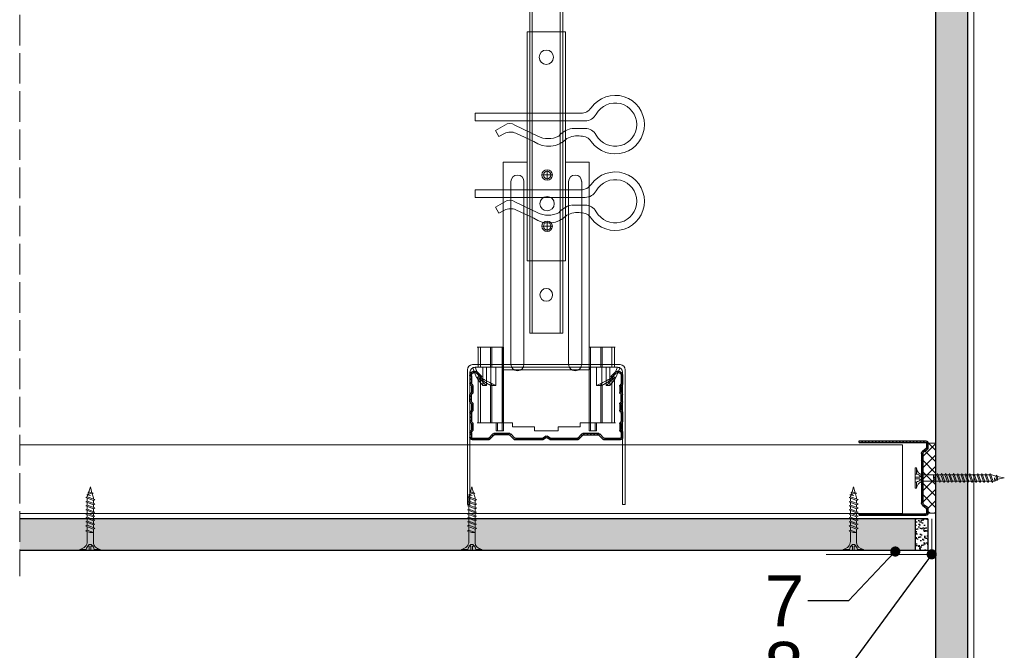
# Model space of a CAD drawing. Header units: millimetres. Extents: x -716 to 4054, y 815 to 2754.
# Tile 20 of 36: x 1184 to 1571, y 2279 to 2527. Entities that reach past the tile are written whole.
import ezdxf
from ezdxf import colors
from ezdxf.entities.mleader import LeaderData, LeaderLine
from ezdxf.math import Vec2, Vec3

# ---------------------------------------------------------------- set-up
doc = ezdxf.new("R2010")
doc.units = ezdxf.units.MM
doc.linetypes.add('ACAD_ISO02W100', pattern=[15, 12, -3])
for name, color, linetype, lineweight in [('_RIGIPS AKCESORIA', 7, 'Continuous', 18), ('_RIGIPS G-K', 7, 'Continuous', 25), ('_RIGIPS PROFIL', 7, 'Continuous', 18), ('KRESKOWANIE', 7, 'Continuous', 9), ('OPISY', 7, 'Continuous', 9), ('PRZERYWANA', 7, 'ACAD_ISO02W100', 9)]:
    doc.layers.add(name, color=color, linetype=linetype, lineweight=lineweight)
doc.styles.get("Standard").update_dxf_attribs({"font": 'arial.ttf'})

# ---------------------------------------------------------------- blocks, each defined once
blk = doc.blocks.new('CD 60 ULTRASTIL')
h = blk.add_hatch()
h.set_pattern_fill('ANSI31', color=256, scale=0.3, style=0)
h.paths.add_polyline_path([(542.88, 684.5, -0.302776), (543.49, 684.5), (544.54, 683.79, 0.148069), (544.85, 683.7), (555.42, 683.7, 0.198912), (555.81, 683.86), (557.38, 685.44, -0.198912), (557.77, 685.6), (563.59, 685.6, -0.198912), (563.98, 685.44), (565.55, 683.86, 0.198912), (565.94, 683.7), (572.18, 683.7, 0.414214), (573.18, 684.7), (573.18, 686.74, 0.198912), (573.02, 687.12), (572.74, 687.4, -0.198912), (572.58, 687.79), (572.58, 689.87, -0.198912), (572.74, 690.26), (573.02, 690.54, 0.198912), (573.18, 690.93), (573.18, 694.47, 0.198912), (573.02, 694.86), (572.74, 695.14, -0.198912), (572.58, 695.53), (572.58, 697.61, -0.198912), (572.74, 698), (573.02, 698.28, 0.198912), (573.18, 698.67), (573.18, 701.47, 0.198912), (573.02, 701.86), (572.74, 702.14, -0.198912), (572.58, 702.53), (572.58, 704.61, -0.198912), (572.74, 705), (573.02, 705.28, 0.198912), (573.18, 705.67), (573.18, 708.9, 0.666128), (570.12, 710.18), (568.55, 708.63), (568.93, 708.24), (570.5, 709.79, -0.666128), (572.63, 708.9), (572.63, 705.9, -0.198912), (572.47, 705.51), (572.19, 705.23, 0.198912), (572.03, 704.84), (572.03, 702.3, 0.198912), (572.19, 701.91), (572.47, 701.63, -0.198912), (572.63, 701.25), (572.63, 698.9, -0.198912), (572.47, 698.51), (572.19, 698.23, 0.198912), (572.03, 697.84), (572.03, 695.3, 0.198912), (572.19, 694.91), (572.47, 694.63, -0.198912), (572.63, 694.25), (572.63, 691.16, -0.198912), (572.47, 690.77), (572.19, 690.49, 0.198912), (572.03, 690.1), (572.03, 687.56, 0.198912), (572.19, 687.17), (572.47, 686.9, -0.198912), (572.63, 686.51), (572.63, 684.7, -0.414214), (572.18, 684.25), (566.17, 684.25, -0.198912), (565.78, 684.41), (564.2, 685.99, 0.198912), (563.82, 686.15), (557.55, 686.15, 0.198912), (557.16, 685.99), (555.58, 684.41, -0.198912), (555.19, 684.25), (545.01, 684.25, -0.148069), (544.71, 684.34), (543.49, 685.16, 0.302776), (542.88, 685.16), (541.65, 684.34, -0.148069), (541.35, 684.25), (531.17, 684.25, -0.198912), (530.78, 684.41), (529.2, 685.99, 0.198912), (528.82, 686.15), (522.55, 686.15, 0.198912), (522.16, 685.99), (520.58, 684.41, -0.198912), (520.19, 684.25), (514.18, 684.25, -0.414214), (513.73, 684.7), (513.73, 686.51, -0.198912), (513.89, 686.9), (514.17, 687.17, 0.198912), (514.33, 687.56), (514.33, 690.1, 0.198912), (514.17, 690.49), (513.89, 690.77, -0.198912), (513.73, 691.16), (513.73, 694.25, -0.198912), (513.89, 694.63), (514.17, 694.91, 0.198912), (514.33, 695.3), (514.33, 697.84, 0.198912), (514.17, 698.23), (513.89, 698.51, -0.198912), (513.73, 698.9), (513.73, 701.25, -0.198912), (513.89, 701.63), (514.17, 701.91, 0.198912), (514.33, 702.3), (514.33, 704.84, 0.198912), (514.17, 705.23), (513.89, 705.51, -0.198912), (513.73, 705.9), (513.73, 708.9, -0.666128), (515.86, 709.79), (517.43, 708.24), (517.81, 708.63), (516.25, 710.18, 0.666128), (513.18, 708.9), (513.18, 705.67, 0.198912), (513.34, 705.28), (513.62, 705, -0.198912), (513.78, 704.61), (513.78, 702.53, -0.198912), (513.62, 702.14), (513.34, 701.86, 0.198912), (513.18, 701.47), (513.18, 698.67, 0.198912), (513.34, 698.28), (513.62, 698, -0.198912), (513.78, 697.61), (513.78, 695.53, -0.198912), (513.62, 695.14), (513.34, 694.86, 0.198912), (513.18, 694.47), (513.18, 690.93, 0.198912), (513.34, 690.54), (513.62, 690.26, -0.198912), (513.78, 689.87), (513.78, 687.79, -0.198912), (513.62, 687.4), (513.34, 687.12, 0.198912), (513.18, 686.74), (513.18, 684.7, 0.414214), (514.18, 683.7), (520.42, 683.7, 0.198912), (520.81, 683.86), (522.38, 685.44, -0.198912), (522.77, 685.6), (528.59, 685.6, -0.198912), (528.98, 685.44), (530.55, 683.86, 0.198912), (530.94, 683.7), (541.51, 683.7, 0.148069), (541.82, 683.79)])
for p, q in [((513.18, 708.9), (513.18, 705.67)), ((513.73, 708.9), (513.73, 705.9)), ((515.86, 709.79), (517.43, 708.24)), ((516.25, 710.18), (517.81, 708.63)), ((517.43, 708.24), (517.81, 708.63)), ((570.12, 710.18), (568.55, 708.63)), ((568.93, 708.24), (568.55, 708.63)), ((570.5, 709.79), (568.93, 708.24)), ((572.63, 708.9), (572.63, 705.9)), ((573.18, 708.9), (573.18, 705.67)), ((513.34, 705.28), (513.62, 705)), ((513.78, 704.61), (513.78, 702.53)), ((513.89, 705.51), (514.17, 705.23)), ((514.33, 704.84), (514.33, 702.3)), ((572.03, 704.84), (572.03, 702.3)), ((572.47, 705.51), (572.19, 705.23)), ((572.58, 704.61), (572.58, 702.53)), ((573.02, 705.28), (572.74, 705)), ((513.18, 698.67), (513.18, 701.47)), ((513.34, 701.86), (513.62, 702.14)), ((513.73, 698.9), (513.73, 701.25)), ((513.89, 701.63), (514.17, 701.91)), ((572.47, 701.63), (572.19, 701.91)), ((572.63, 698.9), (572.63, 701.25)), ((573.02, 701.86), (572.74, 702.14)), ((573.18, 698.67), (573.18, 701.47)), ((513.34, 698.28), (513.62, 698)), ((513.78, 697.61), (513.78, 695.53)), ((513.89, 698.51), (514.17, 698.23)), ((514.33, 697.84), (514.33, 695.3)), ((572.03, 697.84), (572.03, 695.3)), ((572.47, 698.51), (572.19, 698.23)), ((572.58, 697.61), (572.58, 695.53)), ((573.02, 698.28), (572.74, 698)), ((513.18, 694.47), (513.18, 690.93)), ((513.34, 694.86), (513.62, 695.14)), ((513.73, 694.25), (513.73, 691.16)), ((513.89, 694.63), (514.17, 694.91)), ((572.47, 694.63), (572.19, 694.91)), ((572.63, 694.25), (572.63, 691.16)), ((573.02, 694.86), (572.74, 695.14)), ((573.18, 694.47), (573.18, 690.93)), ((513.34, 690.54), (513.62, 690.26)), ((513.78, 689.87), (513.78, 687.79)), ((513.89, 690.77), (514.17, 690.49)), ((514.33, 690.1), (514.33, 687.56)), ((572.03, 690.1), (572.03, 687.56)), ((572.47, 690.77), (572.19, 690.49)), ((572.58, 689.87), (572.58, 687.79)), ((573.02, 690.54), (572.74, 690.26)), ((513.18, 686.74), (513.18, 684.7)), ((513.34, 687.12), (513.62, 687.4)), ((513.73, 686.51), (513.73, 684.7)), ((513.89, 686.9), (514.17, 687.17)), ((520.58, 684.41), (522.16, 685.99)), ((520.81, 683.86), (522.38, 685.44)), ((522.55, 686.15), (528.82, 686.15)), ((528.59, 685.6), (522.77, 685.6)), ((530.55, 683.86), (528.98, 685.44)), ((530.78, 684.41), (529.2, 685.99)), ((541.65, 684.34), (542.88, 685.16)), ((544.71, 684.34), (543.49, 685.16)), ((555.58, 684.41), (557.16, 685.99)), ((555.81, 683.86), (557.38, 685.44)), ((557.55, 686.15), (563.82, 686.15)), ((557.77, 685.6), (563.59, 685.6)), ((565.55, 683.86), (563.98, 685.44)), ((565.78, 684.41), (564.2, 685.99)), ((572.47, 686.9), (572.19, 687.17)), ((572.63, 686.51), (572.63, 684.7)), ((573.02, 687.12), (572.74, 687.4)), ((573.18, 686.74), (573.18, 684.7)), ((514.18, 684.25), (520.19, 684.25)), ((514.18, 683.7), (520.42, 683.7)), ((530.94, 683.7), (541.51, 683.7)), ((531.17, 684.25), (541.35, 684.25)), ((541.82, 683.79), (542.88, 684.5)), ((544.54, 683.79), (543.49, 684.5)), ((544.85, 683.7), (555.42, 683.7)), ((545.01, 684.25), (555.19, 684.25)), ((565.94, 683.7), (572.18, 683.7)), ((566.17, 684.25), (572.18, 684.25))]:
    blk.add_line(p, q)
for centre, radius, start, end in [((514.98, 708.9), 1.8, 45.3251, 180), ((514.98, 708.9), 1.25, 45.3251, 180), ((571.38, 708.9), 1.8, 360, 134.6749), ((571.38, 708.9), 1.25, 360, 134.6749), ((513.73, 705.67), 0.55, 180, 225), ((513.23, 704.61), 0.55, 0, 45), ((514.28, 705.9), 0.55, 180, 225), ((513.78, 704.84), 0.55, 0, 45), ((572.58, 704.84), 0.55, 135, 180), ((572.08, 705.9), 0.55, 315, 0), ((573.13, 704.61), 0.55, 135, 180), ((572.63, 705.67), 0.55, 315, 0), ((513.73, 701.47), 0.55, 135, 180), ((513.23, 702.53), 0.55, 315, 0), ((514.28, 701.25), 0.55, 135, 180), ((513.78, 702.3), 0.55, 315, 0), ((572.58, 702.3), 0.55, 180, 225), ((572.08, 701.25), 0.55, 0, 45), ((573.13, 702.53), 0.55, 180, 225), ((572.63, 701.47), 0.55, 0, 45), ((513.73, 698.67), 0.55, 180, 225), ((513.23, 697.61), 0.55, 360, 45), ((514.28, 698.9), 0.55, 180, 225), ((513.78, 697.84), 0.55, 0, 45), ((572.58, 697.84), 0.55, 135, 180), ((572.08, 698.9), 0.55, 315, 0), ((573.13, 697.61), 0.55, 135, 180), ((572.63, 698.67), 0.55, 315, 0), ((513.73, 694.47), 0.55, 135, 180), ((513.23, 695.53), 0.55, 315, 0), ((514.28, 694.25), 0.55, 135, 180), ((513.78, 695.3), 0.55, 315, 0), ((572.58, 695.3), 0.55, 180, 225), ((572.08, 694.25), 0.55, 0, 45), ((573.13, 695.53), 0.55, 180, 225), ((572.63, 694.47), 0.55, 0, 45), ((513.73, 690.93), 0.55, 180, 225), ((513.23, 689.87), 0.55, 0, 45), ((514.28, 691.16), 0.55, 180, 225), ((513.78, 690.1), 0.55, 360, 45), ((572.58, 690.1), 0.55, 135, 180), ((572.08, 691.16), 0.55, 315, 0), ((573.13, 689.87), 0.55, 135, 180), ((572.63, 690.93), 0.55, 315, 0), ((513.73, 686.74), 0.55, 135, 180), ((513.23, 687.79), 0.55, 315, 0), ((514.28, 686.51), 0.55, 135, 180), ((513.78, 687.56), 0.55, 315, 360), ((522.55, 685.6), 0.55, 90, 135), ((522.77, 685.05), 0.55, 90, 135), ((528.59, 685.05), 0.55, 45, 90), ((528.82, 685.6), 0.55, 45, 90), ((543.18, 684.7), 0.55, 56.3099, 123.6901), ((557.55, 685.6), 0.55, 90, 135), ((557.77, 685.05), 0.55, 90, 135), ((563.59, 685.05), 0.55, 45, 90), ((563.82, 685.6), 0.55, 45, 90), ((572.58, 687.56), 0.55, 180, 225), ((572.08, 686.51), 0.55, 360, 45), ((573.13, 687.79), 0.55, 180, 225), ((572.63, 686.74), 0.55, 360, 45), ((514.18, 684.7), 1, 180, 270), ((514.18, 684.7), 0.45, 180, 270), ((520.19, 684.8), 0.55, 270, 315), ((520.42, 684.25), 0.55, 270, 315), ((530.94, 684.25), 0.55, 225, 270), ((531.17, 684.8), 0.55, 225, 270), ((541.35, 684.8), 0.55, 270, 303.6901), ((541.51, 684.25), 0.55, 270, 303.6901), ((543.18, 684.04), 0.55, 56.3099, 123.6901), ((544.85, 684.25), 0.55, 236.3099, 270), ((545.01, 684.8), 0.55, 236.3099, 270), ((555.19, 684.8), 0.55, 270, 315), ((555.42, 684.25), 0.55, 270, 315), ((565.94, 684.25), 0.55, 225, 270), ((566.17, 684.8), 0.55, 225, 270), ((572.18, 684.7), 1, 270, 0), ((572.18, 684.7), 1, 270, 360), ((572.18, 684.7), 0.45, 270, 360)]:
    blk.add_arc(centre, radius, start, end)
blk = doc.blocks.new('wieszak noniuszowy widok')
for p, q in [((367.75, 93.63), (382.75, 93.63)), ((367.75, 3.63), (367.75, 93.63)), ((368.75, 3.63), (368.75, 93.63)), ((381.75, 3.63), (381.75, 93.63)), ((382.75, 3.63), (382.75, 93.63)), ((367.75, 42.47), (358.34, 42.47)), ((358.34, -30.29), (358.34, 42.47)), ((374.93, 39.42), (374.93, 35.32)), ((392.15, 42.47), (382.75, 42.47)), ((392.15, 42.47), (392.15, -30.29)), ((392.15, 42.47), (392.15, -30.29)), ((372.87, 37.38), (376.99, 37.38)), ((361.34, -36.95), (361.34, 34.79)), ((361.34, 34.79), (361.34, -36.95)), ((366.47, 34.79), (366.47, -36.95)), ((366.47, -36.95), (366.47, 34.79)), ((384.02, -36.95), (384.02, 34.79)), ((384.02, 34.79), (384.02, -36.95)), ((389.14, 34.79), (389.14, -36.95)), ((389.14, 34.79), (389.14, -36.95)), ((372.87, 17.23), (376.99, 17.23)), ((374.93, 19.27), (374.93, 15.17)), ((367.75, 3.63), (382.75, 3.63)), ((348.22, -30.29), (358.37, -30.29)), ((348.44, -30.29), (348.44, -38.17)), ((349.43, -30.29), (349.43, -38.17)), ((353.28, -30.29), (353.28, -38.17)), ((353.8, -30.29), (353.8, -38.17)), ((357.85, -30.29), (357.85, -63.08)), ((358.37, -30.29), (358.37, -63.08)), ((392.13, -30.29), (392.13, -63.08)), ((392.15, -30.29), (392.15, -60.01)), ((392.15, -30.29), (392.15, -60.01)), ((402.37, -30.29), (392.16, -30.29)), ((392.64, -30.29), (392.64, -63.08)), ((396.7, -30.29), (396.7, -38.17)), ((397.21, -30.29), (397.21, -38.17)), ((401.07, -30.29), (401.07, -38.17)), ((402.06, -30.29), (402.06, -38.17)), ((348.13, -38.17), (355.47, -38.17)), ((350.32, -38.17), (350.32, -45.34)), ((351.68, -45.34), (351.68, -38.17)), ((353.44, -45.34), (353.44, -38.17)), ((355.47, -38.17), (355.47, -45.34)), ((395.03, -45.34), (395.03, -38.17)), ((395.03, -38.17), (402.39, -38.17)), ((397.05, -38.17), (397.05, -45.34)), ((398.82, -38.17), (398.82, -45.34)), ((400.18, -45.34), (400.18, -38.17)), ((348.11, -42.32), (348.14, -42.29)), ((348.11, -42.37), (348.11, -42.32)), ((348.12, -42.43), (348.11, -42.37)), ((348.15, -42.51), (348.12, -42.43)), ((348.14, -42.29), (348.17, -42.28)), ((348.19, -42.61), (348.15, -42.51)), ((348.17, -42.28), (348.23, -42.28)), ((349.22, -42.28), (348.19, -42.28)), ((348.23, -42.28), (348.31, -42.3)), ((348.31, -42.3), (348.41, -42.34)), ((348.41, -42.34), (348.53, -42.39)), ((348.53, -42.39), (348.66, -42.46)), ((348.66, -42.46), (348.81, -42.54)), ((348.81, -42.54), (348.96, -42.63)), ((349.15, -42.29), (349.13, -42.32)), ((349.13, -42.32), (349.13, -42.36)), ((349.13, -42.36), (349.14, -42.41)), ((349.14, -42.41), (349.16, -42.47)), ((349.18, -42.28), (349.15, -42.29)), ((349.16, -42.47), (349.19, -42.54)), ((349.22, -42.28), (349.18, -42.28)), ((349.19, -42.54), (349.24, -42.62)), ((349.28, -42.28), (349.22, -42.28)), ((349.34, -42.29), (349.28, -42.28)), ((349.43, -42.32), (349.34, -42.29)), ((349.52, -42.35), (349.43, -42.32)), ((349.62, -42.4), (349.52, -42.35)), ((349.74, -42.46), (349.62, -42.4)), ((349.88, -42.52), (349.74, -42.46)), ((350.03, -42.6), (349.88, -42.52)), ((400.62, -42.52), (400.46, -42.6)), ((400.76, -42.46), (400.62, -42.52)), ((400.88, -42.4), (400.76, -42.46)), ((400.98, -42.35), (400.88, -42.4)), ((401.07, -42.32), (400.98, -42.35)), ((401.15, -42.29), (401.07, -42.32)), ((401.22, -42.28), (401.15, -42.29)), ((401.27, -42.28), (401.22, -42.28)), ((401.26, -42.62), (401.3, -42.54)), ((401.32, -42.28), (401.27, -42.28)), ((401.27, -42.28), (402.31, -42.28)), ((401.3, -42.54), (401.34, -42.47)), ((401.35, -42.29), (401.32, -42.28)), ((401.34, -42.47), (401.36, -42.41)), ((401.36, -42.32), (401.35, -42.29)), ((401.37, -42.36), (401.36, -42.32)), ((401.36, -42.41), (401.37, -42.36)), ((401.54, -42.63), (401.69, -42.54)), ((401.69, -42.54), (401.84, -42.46)), ((401.84, -42.46), (401.97, -42.39)), ((401.97, -42.39), (402.09, -42.34)), ((402.09, -42.34), (402.18, -42.3)), ((402.18, -42.3), (402.26, -42.28)), ((402.26, -42.28), (402.33, -42.28)), ((402.35, -42.51), (402.3, -42.61)), ((402.33, -42.28), (402.36, -42.29)), ((402.38, -42.43), (402.35, -42.51)), ((402.36, -42.29), (402.39, -42.32)), ((402.39, -42.37), (402.38, -42.43)), ((402.39, -42.32), (402.39, -42.37)), ((348.26, -42.72), (348.19, -42.61)), ((348.34, -42.84), (348.26, -42.72)), ((348.45, -43), (348.34, -42.84)), ((348.44, -42.99), (348.44, -60.01)), ((348.58, -43.18), (348.45, -43)), ((349.57, -43.07), (348.5, -43.07)), ((348.72, -43.37), (348.58, -43.18)), ((348.89, -43.59), (348.72, -43.37)), ((349.08, -43.83), (348.89, -43.59)), ((348.96, -42.63), (349.14, -42.73)), ((349.28, -44.08), (349.08, -43.83)), ((349.14, -42.73), (349.38, -42.88)), ((349.24, -42.62), (349.3, -42.71)), ((349.49, -44.34), (349.28, -44.08)), ((349.3, -42.71), (349.44, -42.91)), ((349.38, -42.88), (349.66, -43.05)), ((349.43, -42.9), (349.43, -60.01)), ((349.44, -42.91), (349.55, -43.05)), ((349.72, -44.62), (349.49, -44.34)), ((349.55, -43.05), (349.68, -43.2)), ((349.66, -43.05), (349.96, -43.25)), ((350.92, -43.07), (349.68, -43.07)), ((349.68, -43.2), (349.82, -43.37)), ((350.01, -44.98), (349.72, -44.62)), ((349.82, -43.37), (349.98, -43.56)), ((349.96, -43.25), (350.28, -43.46)), ((349.98, -43.56), (350.15, -43.76)), ((350.32, -45.34), (350.01, -44.98)), ((350.2, -42.69), (350.03, -42.6)), ((350.15, -43.76), (350.34, -43.96)), ((350.38, -42.79), (350.2, -42.69)), ((350.28, -43.46), (350.63, -43.68)), ((351.68, -45.34), (350.32, -45.34)), ((350.34, -43.96), (350.54, -44.17)), ((350.58, -42.89), (350.38, -42.79)), ((350.54, -44.17), (350.75, -44.4)), ((350.78, -43), (350.58, -42.89)), ((350.63, -43.68), (350.99, -43.91)), ((350.75, -44.4), (350.97, -44.63)), ((351, -43.12), (350.78, -43)), ((350.97, -44.63), (351.19, -44.86)), ((350.99, -43.91), (351.36, -44.14)), ((351.23, -43.25), (351, -43.12)), ((351.19, -44.86), (351.43, -45.11)), ((351.48, -43.37), (351.23, -43.25)), ((351.36, -44.14), (351.74, -44.37)), ((351.43, -45.11), (351.68, -45.34)), ((351.99, -43.64), (351.48, -43.37)), ((351.74, -44.37), (352.07, -44.57)), ((352.52, -43.92), (351.99, -43.64)), ((352.07, -44.57), (352.41, -44.78)), ((352.41, -44.78), (352.77, -44.98)), ((353.08, -44.19), (352.52, -43.92)), ((352.77, -44.98), (353.14, -45.18)), ((353.43, -44.35), (353.08, -44.19)), ((353.14, -45.18), (353.28, -45.26)), ((353.28, -45.26), (353.36, -45.3)), ((353.28, -45.26), (353.28, -60.01)), ((353.36, -45.3), (353.44, -45.34)), ((353.8, -44.52), (353.43, -44.35)), ((355.47, -45.34), (353.44, -45.34)), ((354.66, -44.92), (353.8, -44.52)), ((353.8, -44.52), (353.8, -60.01)), ((355.47, -45.34), (354.66, -44.92)), ((395.84, -44.92), (395.03, -45.34)), ((395.03, -45.34), (397.05, -45.34)), ((396.7, -44.52), (395.84, -44.92)), ((397.07, -44.35), (396.7, -44.52)), ((396.7, -44.52), (396.7, -60.01)), ((397.05, -45.34), (397.13, -45.3)), ((397.42, -44.19), (397.07, -44.35)), ((397.13, -45.3), (397.21, -45.26)), ((397.21, -45.26), (397.36, -45.18)), ((397.21, -45.26), (397.21, -60.01)), ((397.36, -45.18), (397.73, -44.98)), ((397.98, -43.92), (397.42, -44.19)), ((397.73, -44.98), (398.09, -44.78)), ((398.51, -43.64), (397.98, -43.92)), ((398.09, -44.78), (398.43, -44.57)), ((398.43, -44.57), (398.76, -44.37)), ((399.02, -43.37), (398.51, -43.64)), ((398.76, -44.37), (399.13, -44.14)), ((398.82, -45.34), (399.07, -45.11)), ((398.82, -45.34), (400.18, -45.34)), ((399.26, -43.25), (399.02, -43.37)), ((399.07, -45.11), (399.3, -44.86)), ((399.13, -44.14), (399.51, -43.91)), ((399.49, -43.12), (399.26, -43.25)), ((399.3, -44.86), (399.53, -44.63)), ((399.71, -43), (399.49, -43.12)), ((399.51, -43.91), (399.87, -43.68)), ((399.53, -44.63), (399.74, -44.4)), ((399.58, -43.07), (400.82, -43.07)), ((399.92, -42.89), (399.71, -43)), ((399.74, -44.4), (399.96, -44.17)), ((399.87, -43.68), (400.21, -43.46)), ((400.12, -42.79), (399.92, -42.89)), ((399.96, -44.17), (400.16, -43.96)), ((400.3, -42.69), (400.12, -42.79)), ((400.16, -43.96), (400.35, -43.76)), ((400.49, -44.98), (400.18, -45.34)), ((400.21, -43.46), (400.54, -43.25)), ((400.46, -42.6), (400.3, -42.69)), ((400.35, -43.76), (400.52, -43.56)), ((400.78, -44.62), (400.49, -44.98)), ((400.52, -43.56), (400.68, -43.37)), ((400.54, -43.25), (400.84, -43.05)), ((400.68, -43.37), (400.82, -43.2)), ((401.01, -44.34), (400.78, -44.62)), ((400.82, -43.2), (400.95, -43.05)), ((400.84, -43.05), (401.12, -42.88)), ((400.93, -43.07), (402, -43.07)), ((400.95, -43.05), (401.06, -42.91)), ((401.22, -44.08), (401.01, -44.34)), ((401.06, -42.91), (401.2, -42.71)), ((401.07, -42.9), (401.07, -60.01)), ((401.12, -42.88), (401.36, -42.73)), ((401.2, -42.71), (401.26, -42.62)), ((401.42, -43.83), (401.22, -44.08)), ((401.36, -42.73), (401.54, -42.63)), ((401.61, -43.59), (401.42, -43.83)), ((401.77, -43.37), (401.61, -43.59)), ((401.92, -43.18), (401.77, -43.37)), ((402.05, -43), (401.92, -43.18)), ((402.16, -42.84), (402.05, -43)), ((402.06, -42.99), (402.06, -60.01)), ((402.24, -42.72), (402.16, -42.84)), ((402.3, -42.61), (402.24, -42.72)), ((348.11, -60.01), (361.93, -60.01)), ((355.57, -63.08), (355.57, -60.01)), ((356.08, -60.01), (356.08, -63.08)), ((361.93, -60.01), (361.93, -61.55)), ((361.93, -60.01), (361.93, -61.55)), ((370.64, -61.55), (361.93, -61.55)), ((370.64, -61.55), (370.64, -63.08)), ((370.64, -61.55), (370.64, -63.08)), ((388.57, -61.55), (379.86, -61.55)), ((379.86, -61.55), (379.86, -63.08)), ((379.86, -61.55), (379.86, -63.08)), ((388.57, -60.01), (388.57, -61.55)), ((402.39, -60.01), (388.57, -60.01)), ((388.57, -60.01), (388.57, -61.55)), ((394.42, -63.08), (394.42, -60.01)), ((394.93, -60.01), (394.93, -63.08)), ((357.85, -63.08), (355.57, -63.08)), ((356.08, -63.08), (355.57, -63.08)), ((356.08, -63.08), (358.37, -63.08)), ((358.37, -63.08), (357.85, -63.08)), ((379.86, -63.08), (370.64, -63.08)), ((370.64, -63.08), (379.86, -63.08)), ((392.13, -63.08), (394.42, -63.08)), ((392.64, -63.08), (392.13, -63.08)), ((394.93, -63.08), (392.64, -63.08)), ((394.93, -63.08), (394.42, -63.08))]:
    blk.add_line(p, q)
for centre, radius in [((375.25, 83.63), 2.81), ((374.93, 37.38), 2.06), ((374.93, 37.38), 1.46), ((374.93, 26.11), 2.81), ((374.93, 17.23), 2.06), ((374.93, 17.23), 1.46)]:
    blk.add_circle(centre, radius)
for centre, start, end in [((363.91, 34.79), 0, 180), ((386.58, 34.79), 0, 180), ((363.91, -36.95), 180, 0), ((386.58, -36.95), 180, 0)]:
    blk.add_arc(centre, 2.56, start, end)
blk = doc.blocks.new('noniusz gorny widok')
for p, q in [((418.67, 301.96), (418.67, 302.96)), ((418.67, 302.96), (443.67, 302.96)), ((418.67, 301.96), (443.67, 301.96)), ((421.67, 301.96), (425.67, 301.96)), ((443.67, 301.96), (443.67, 302.96)), ((424.67, 11.96), (424.67, 281.05)), ((425.67, 11.96), (425.67, 281.05)), ((436.67, 11.96), (436.67, 281.05)), ((437.67, 11.96), (437.67, 281.05)), ((424.67, 11.96), (437.67, 11.96))]:
    blk.add_line(p, q)
for centre in [(431.17, 261.05), (431.17, 26.96)]:
    blk.add_circle(centre, 2.5)
for centre, radius, start, end in [((386.97, 281.54), 37.7, 359.2509, 32.7784), ((383.61, 281.48), 42.06, 359.4173, 29.1348), ((423.67, 301.96), 2, 180, 0), ((478.72, 281.48), 42.06, 150.8652, 180.5827), ((438.67, 301.96), 2, 180, 0), ((475.36, 281.54), 37.7, 147.2216, 180.7491)]:
    blk.add_arc(centre, radius, start, end)
blk = doc.blocks.new('klamra')
at = {"layer": '_RIGIPS AKCESORIA'}
for p, q in [((6828.19, 2764.92), (6828.19, 2806.53)), ((6831.19, 2764.92), (6831.19, 2808.19)), ((6834.19, 2802.92), (6834.19, 2808.19)), ((6832.87, 2780.55), (6837.19, 2789.57)), ((6839.31, 2788.09), (6836.06, 2780.95)), ((6832.86, 2776.63), (6835, 2772.92)), ((6836.19, 2776.54), (6837.38, 2774.29)), ((6835, 2772.92), (6837.38, 2774.29)), ((6831.19, 2764.92), (6828.19, 2764.92))]:
    blk.add_line(p, q, dxfattribs=at)
for centre, radius, start, end in [((6832.69, 2820.02), 11.5, 305.1527, 234.8473), ((6832.69, 2820.02), 8.5, 298.7822, 241.2178), ((6823.19, 2806.53), 5, 0, 54.8473), ((6826.19, 2808.19), 5, 0, 61.2178), ((6839.19, 2808.19), 5, 118.7822, 180), ((6842.19, 2806.53), 5, 125.1527, 180), ((6845.23, 2805.18), 8.16, 170.4436, 210.2847), ((6843.93, 2805.32), 10.09, 195.2653, 228.1308), ((6831.19, 2793.92), 10, 324.3132, 45.573), ((6829.23, 2793.69), 8.97, 332.6387, 27.3613), ((6835.87, 2778.58), 3.59, 146.8414, 212.9715), ((6840.61, 2778.88), 5, 155.5109, 207.8622)]:
    blk.add_arc(centre, radius, start, end, dxfattribs=at)
blk = doc.blocks.new('TN 25')
at = {"layer": '_RIGIPS AKCESORIA'}
for p, q in [((0, -0.84), (0, 7.16)), ((0, 7.16), (0.46, 7.16)), ((0.46, 4.78), (0, 4.78)), ((0.46, 7.16), (0.46, 4.78)), ((1.77, 3.5), (1.77, 4.2)), ((3.02, 4.46), (8.47, 4.46)), ((7.12, 4.46), (7.12, 3.18)), ((8.03, 2.01), (7.12, 4.46)), ((8.47, 4.46), (8.79, 5)), ((9.61, 1.51), (8.47, 4.46)), ((8.79, 5), (9.93, 2.01)), ((9, 4.46), (10.1, 4.46)), ((10.1, 4.46), (10.41, 5)), ((11.23, 1.51), (10.1, 4.46)), ((10.41, 5), (11.56, 2.01)), ((10.62, 4.46), (11.67, 4.46)), ((11.67, 4.46), (11.99, 5)), ((12.81, 1.51), (11.67, 4.46)), ((11.99, 5), (13.14, 2.01)), ((12.2, 4.46), (13.21, 4.46)), ((13.21, 4.46), (13.52, 5)), ((14.34, 1.51), (13.21, 4.46)), ((13.52, 5), (14.67, 2.01)), ((13.73, 4.46), (14.8, 4.46)), ((14.8, 4.46), (15.12, 5)), ((15.94, 1.51), (14.8, 4.46)), ((15.12, 5), (16.26, 2.01)), ((15.33, 4.46), (16.42, 4.46)), ((16.42, 4.46), (16.73, 5)), ((17.55, 1.51), (16.42, 4.46)), ((16.73, 5), (17.88, 2.01)), ((16.94, 4.46), (17.99, 4.46)), ((17.99, 4.46), (18.31, 5)), ((19.13, 1.51), (17.99, 4.46)), ((18.31, 5), (19.45, 2.01)), ((18.52, 4.46), (19.68, 4.46)), ((19.68, 4.46), (20, 5)), ((20.82, 1.51), (19.68, 4.46)), ((20, 5), (21.14, 2.01)), ((20.21, 4.46), (20.7, 4.46)), ((20.7, 4.46), (22.28, 3.98)), ((22.28, 3.98), (22.56, 4.37)), ((22.7, 2.36), (22.28, 3.98)), ((22.56, 4.37), (23.03, 2.71)), ((0, 3.5), (1.77, 3.5)), ((0, 2.83), (1.77, 2.83)), ((0.46, 1.64), (0, 1.64)), ((0.46, -0.84), (0.46, 1.64)), ((1.77, 2.83), (1.77, 2.18)), ((7.49, 2.01), (3.55, 2.01)), ((7.12, 3.18), (7.65, 1.53)), ((7.65, 1.53), (8.03, 2.01)), ((9.41, 2.01), (8.03, 2.01)), ((9.93, 2.01), (9.61, 1.51)), ((11.04, 2.01), (9.93, 2.01)), ((11.56, 2.01), (11.23, 1.51)), ((12.61, 2.01), (11.56, 2.01)), ((13.14, 2.01), (12.81, 1.51)), ((14.15, 2.01), (13.14, 2.01)), ((14.67, 2.01), (14.34, 1.51)), ((15.74, 2.01), (14.67, 2.01)), ((16.26, 2.01), (15.94, 1.51)), ((17.36, 2.01), (16.26, 2.01)), ((17.88, 2.01), (17.55, 1.51)), ((18.93, 2.01), (17.88, 2.01)), ((19.45, 2.01), (19.13, 1.51)), ((19.45, 2.01), (20.62, 2.01)), ((21.14, 2.01), (20.82, 1.51)), ((21.14, 2.01), (21.81, 2.12)), ((21.85, 1.83), (21.67, 3.28)), ((21.67, 3.28), (22.14, 2.4)), ((22.14, 2.4), (21.85, 1.83)), ((22.7, 2.36), (22.14, 2.4)), ((23.03, 2.71), (22.7, 2.36)), ((22.71, 3.85), (25, 3.24)), ((25, 3.24), (23.03, 2.71)), ((0, -0.84), (0.46, -0.84))]:
    blk.add_line(p, q, dxfattribs=at)
for centre, major_axis, ratio, start_param, end_param in [((3.09, 7.67), (0.17, 3.2), 0.826134, 1.773653, 3.180586), ((-0.04, 0.9), (0, 3.93), 0.848176, -0.720942, -0.151112), ((3.37, -1.57), (0.28, 3.57), 0.832181, 0.035984, 1.430787), ((-2.73, 15.91), (0, 14.76), 0.848176, 3.399396, 3.475072), ((0.59, 4.62), (0, 2.81), 0.848176, 3.475072, 3.862535), ((1.66, 3.18), (0, 0.895), 0.848176, -1.552777, -0.720942), ((1.66, 3.18), (0, 0.895), 0.848176, 3.862535, 4.730408)]:
    blk.add_ellipse(centre, major_axis=major_axis, ratio=ratio, start_param=start_param, end_param=end_param, dxfattribs=at)
blk = doc.blocks.new('UD 30 ULTRASTIL')
h = blk.add_hatch()
h.set_pattern_fill('ANSI31', color=256, scale=0.3, style=0)
h.paths.add_polyline_path([(684.71, 712.9), (658.51, 712.9, 0.414214), (657.71, 712.1), (657.71, 710.25, 0.236068), (658.03, 709.61), (659.39, 708.59, -0.236068), (659.71, 707.95), (659.71, 688.65, -0.236068), (659.39, 688.01), (658.03, 686.99, 0.236068), (657.71, 686.35), (657.71, 684.5, 0.414214), (658.51, 683.7), (684.71, 683.7), (684.71, 684.25), (658.51, 684.25, -0.414214), (658.26, 684.5), (658.26, 686.35, -0.236068), (658.36, 686.55), (659.72, 687.57, 0.236068), (660.26, 688.65), (660.26, 707.95, 0.236068), (659.72, 709.03), (658.36, 710.05, -0.236068), (658.26, 710.25), (658.26, 712.1, -0.414214), (658.51, 712.35), (684.71, 712.35)])
for p, q in [((684.71, 712.9), (658.51, 712.9)), ((684.71, 712.35), (658.51, 712.35)), ((684.71, 712.35), (684.71, 712.9)), ((657.71, 712.1), (657.71, 710.25)), ((659.39, 708.59), (658.03, 709.61)), ((658.26, 712.1), (658.26, 710.25)), ((659.72, 709.03), (658.36, 710.05)), ((659.71, 707.95), (659.71, 688.65)), ((660.26, 707.95), (660.26, 688.65)), ((657.71, 686.35), (657.71, 684.5)), ((659.39, 688.01), (658.03, 686.99)), ((658.26, 686.35), (658.26, 684.5)), ((659.72, 687.57), (658.36, 686.55)), ((684.71, 684.25), (658.51, 684.25)), ((684.71, 683.7), (658.51, 683.7)), ((684.71, 683.7), (684.71, 684.25))]:
    blk.add_line(p, q)
for centre, radius, start, end in [((658.51, 712.1), 0.8, 90, 180), ((658.51, 712.1), 0.25, 90, 180), ((658.51, 710.25), 0.8, 180, 233.1301), ((658.51, 710.25), 0.25, 180, 233.1301), ((658.91, 707.95), 0.8, 0, 53.1301), ((658.91, 707.95), 1.35, 0, 53.1301), ((658.51, 686.35), 0.8, 126.8699, 180), ((658.51, 686.35), 0.25, 126.8699, 180), ((658.91, 688.65), 0.8, 306.8699, 0), ((658.91, 688.65), 1.35, 306.8699, 0), ((658.51, 684.5), 0.8, 180, 270), ((658.51, 684.5), 0.25, 180, 270)]:
    blk.add_arc(centre, radius, start, end)
blk = doc.blocks.new('TN 35')
at = {"layer": '_RIGIPS AKCESORIA'}
for p, q in [((0, -0.84), (0, 7.16)), ((0, 7.16), (0.46, 7.16)), ((0.46, 4.78), (0, 4.78)), ((0.46, 7.16), (0.46, 4.78)), ((1.77, 3.5), (1.77, 4.2)), ((3.02, 4.46), (8.47, 4.46)), ((7.12, 4.46), (7.12, 3.18)), ((8.03, 2.01), (7.12, 4.46)), ((8.47, 4.46), (8.79, 5)), ((9.61, 1.51), (8.47, 4.46)), ((8.79, 5), (9.93, 2.01)), ((9, 4.46), (10.1, 4.46)), ((10.1, 4.46), (10.41, 5)), ((11.23, 1.51), (10.1, 4.46)), ((10.41, 5), (11.56, 2.01)), ((10.62, 4.46), (11.67, 4.46)), ((11.67, 4.46), (11.99, 5)), ((12.81, 1.51), (11.67, 4.46)), ((11.99, 5), (13.14, 2.01)), ((12.2, 4.46), (13.21, 4.46)), ((13.21, 4.46), (13.52, 5)), ((14.34, 1.51), (13.21, 4.46)), ((13.52, 5), (14.67, 2.01)), ((13.73, 4.46), (14.8, 4.46)), ((14.8, 4.46), (15.12, 5)), ((15.94, 1.51), (14.8, 4.46)), ((15.12, 5), (16.26, 2.01)), ((15.33, 4.46), (16.42, 4.46)), ((16.42, 4.46), (16.73, 5)), ((17.55, 1.51), (16.42, 4.46)), ((16.73, 5), (17.88, 2.01)), ((16.94, 4.46), (17.99, 4.46)), ((17.99, 4.46), (18.31, 5)), ((19.13, 1.51), (17.99, 4.46)), ((18.31, 5), (19.45, 2.01)), ((18.52, 4.46), (19.57, 4.46)), ((19.57, 4.46), (19.88, 5)), ((20.7, 1.51), (19.57, 4.46)), ((19.88, 5), (21.03, 2.01)), ((20.09, 4.46), (21.14, 4.46)), ((21.14, 4.46), (21.46, 5)), ((22.28, 1.51), (21.14, 4.46)), ((21.46, 5), (22.6, 2.01)), ((21.67, 4.46), (22.72, 4.46)), ((22.72, 4.46), (23.03, 5)), ((23.85, 1.51), (22.72, 4.46)), ((23.03, 5), (24.18, 2.01)), ((23.24, 4.46), (24.29, 4.46)), ((24.29, 4.46), (24.61, 5)), ((25.43, 1.51), (24.29, 4.46)), ((24.61, 5), (25.75, 2.01)), ((24.81, 4.46), (25.87, 4.46)), ((25.87, 4.46), (26.18, 5)), ((27, 1.51), (25.87, 4.46)), ((26.18, 5), (27.33, 2.01)), ((26.39, 4.46), (27.44, 4.46)), ((27.44, 4.46), (27.76, 5)), ((28.58, 1.51), (27.44, 4.46)), ((27.76, 5), (28.9, 2.01)), ((27.96, 4.46), (29.13, 4.46)), ((29.13, 4.46), (29.45, 5)), ((30.27, 1.51), (29.13, 4.46)), ((29.45, 5), (30.59, 2.01)), ((29.65, 4.46), (30.15, 4.46)), ((30.15, 4.46), (31.73, 3.98)), ((31.73, 3.98), (32.01, 4.37)), ((32.15, 2.36), (31.73, 3.98)), ((32.01, 4.37), (32.48, 2.71)), ((0, 3.5), (1.77, 3.5)), ((0, 2.83), (1.77, 2.83)), ((0.46, 1.64), (0, 1.64)), ((0.46, -0.84), (0.46, 1.64)), ((1.77, 2.83), (1.77, 2.18)), ((7.49, 2.01), (3.55, 2.01)), ((7.12, 3.18), (7.65, 1.53)), ((7.65, 1.53), (8.03, 2.01)), ((9.41, 2.01), (8.03, 2.01)), ((9.93, 2.01), (9.61, 1.51)), ((11.04, 2.01), (9.93, 2.01)), ((11.56, 2.01), (11.23, 1.51)), ((12.61, 2.01), (11.56, 2.01)), ((13.14, 2.01), (12.81, 1.51)), ((14.15, 2.01), (13.14, 2.01)), ((14.67, 2.01), (14.34, 1.51)), ((15.74, 2.01), (14.67, 2.01)), ((16.26, 2.01), (15.94, 1.51)), ((17.36, 2.01), (16.26, 2.01)), ((17.88, 2.01), (17.55, 1.51)), ((18.93, 2.01), (17.84, 2.01)), ((19.45, 2.01), (19.13, 1.51)), ((20.51, 2.01), (19.41, 2.01)), ((21.03, 2.01), (20.7, 1.51)), ((22.08, 2.01), (20.99, 2.01)), ((22.6, 2.01), (22.28, 1.51)), ((23.66, 2.01), (22.56, 2.01)), ((24.18, 2.01), (23.85, 1.51)), ((25.23, 2.01), (24.14, 2.01)), ((25.75, 2.01), (25.43, 1.51)), ((26.81, 2.01), (25.71, 2.01)), ((27.33, 2.01), (27, 1.51)), ((28.38, 2.01), (27.33, 2.01)), ((28.9, 2.01), (28.58, 1.51)), ((28.9, 2.01), (30.07, 2.01)), ((30.59, 2.01), (30.27, 1.51)), ((30.59, 2.01), (31.26, 2.12)), ((31.3, 1.83), (31.12, 3.28)), ((31.12, 3.28), (31.59, 2.4)), ((31.59, 2.4), (31.3, 1.83)), ((32.15, 2.36), (31.59, 2.4)), ((32.48, 2.71), (32.15, 2.36)), ((32.16, 3.85), (35, 3.24)), ((35, 3.24), (32.48, 2.71)), ((0, -0.84), (0.46, -0.84))]:
    blk.add_line(p, q, dxfattribs=at)
for centre, major_axis, ratio, start_param, end_param in [((3.09, 7.67), (0.17, 3.2), 0.826134, 1.773653, 3.180586), ((-0.04, 0.9), (0, 3.93), 0.848176, -0.720942, -0.151112), ((3.37, -1.57), (0.28, 3.57), 0.832181, 0.035984, 1.430787), ((-2.73, 15.91), (0, 14.76), 0.848176, 3.399396, 3.475072), ((0.59, 4.62), (0, 2.81), 0.848176, 3.475072, 3.862535), ((1.66, 3.18), (0, 0.895), 0.848176, -1.552777, -0.720942), ((1.66, 3.18), (0, 0.895), 0.848176, 3.862535, 4.730408)]:
    blk.add_ellipse(centre, major_axis=major_axis, ratio=ratio, start_param=start_param, end_param=end_param, dxfattribs=at)
blk = doc.blocks.new('Lacznik krzyzowy (widok1)')
at = {"layer": '_RIGIPS AKCESORIA', "extrusion": (0, 0, -1)}
for p, q in [((0, 36.5), (0, 89.5)), ((2, 91.5), (60, 91.5)), ((2.08, 90.11), (3, 90.5)), ((3.61, 86.42), (2.08, 90.11)), ((3, 90.5), (4.53, 86.8)), ((14, 89.5, 30), (14, 90.5, 30)), ((48, 89.5, 30), (14, 89.5, 30)), ((48, 90.5, 30), (48, 89.5, 30)), ((57.47, 86.8), (59, 90.5)), ((59.92, 90.11), (58.39, 86.42)), ((59, 90.5), (59.92, 90.11)), ((62, 89.5), (62, 36.5)), ((1, 88.5), (1, 36.5)), ((4.53, 86.8), (3.61, 86.42)), ((58.39, 86.42), (57.47, 86.8)), ((61, 36.5), (61, 88.5)), ((1, 36.5), (0, 36.5)), ((62, 36.5), (61, 36.5))]:
    blk.add_line(p, q, dxfattribs=at)
at = {"layer": '_RIGIPS AKCESORIA'}
blk.add_line((59, 90.5), (3, 90.5), dxfattribs=at)
at = {"layer": '_RIGIPS AKCESORIA', "extrusion": (0, 0, -1)}
for centre, start, end in [((-2, 89.5), 0, 90), ((-3, 88.5), 0, 90), ((-3, 88.5), 0, 90), ((-59, 88.5), 90, 180), ((-59, 88.5), 90, 180), ((-60, 89.5), 90, 180)]:
    blk.add_arc(centre, 2, start, end, dxfattribs=at)
blk = doc.blocks.new('_Dot')
at = {"color": 0, "linetype": 'ByBlock', "lineweight": -2}
blk.add_line((-0.5, 0), (-1, 0), dxfattribs=at)
at = {"color": 0, "linetype": 'ByBlock', "const_width": 0.5}
blk.add_lwpolyline([(-0.25, 0, 1), (0.25, 0, 1)], format="xyb", close=True, dxfattribs=at)

msp = doc.modelspace()

# ---------------------------------------------------------------- hatches: boundary and pattern name
at = {"layer": '_RIGIPS AKCESORIA'}
h = msp.add_hatch(dxfattribs=at)
h.set_pattern_fill('ANSI37', color=256, style=0)
h.set_pattern_definition([(135, (3599.4657, 904.53), (2.245064, 2.245064), []), (45, (3599.4657, 904.53), (2.245064, -2.245064), [])])
h.paths.add_polyline_path([(1539.26, 2356.73, -0.236068), (1539.58, 2357.37), (1540.94, 2358.39, 0.236068), (1541.26, 2359.03), (1541.26, 2360.88), (1544.26, 2360.88), (1544.26, 2333.28), (1541.26, 2333.28), (1541.26, 2335.13, 0.236068), (1540.94, 2335.77), (1539.58, 2336.79, -0.236068), (1539.26, 2337.43)])
at = {"layer": '_RIGIPS G-K'}
h = msp.add_hatch(dxfattribs=at)
h.set_pattern_fill('DOTS', color=256, scale=2, angle=225, style=0)
h.set_pattern_definition([(315, (3126.4657, 932.18), (-1.122532, -3.367596), [0, -3.175])])
h.paths.add_polyline_path([(1184.26, 2318.63), (1184.26, 2331.13), (1536.26, 2331.13), (1536.26, 2318.63)])
h = msp.add_hatch(dxfattribs=at)
h.set_pattern_fill('AR-SAND', color=256, scale=0.05, style=0)
h.set_pattern_definition([(217.5, (3555.7991, 3421.5152), (0.0800016, -2.4470662), [0, -1.9304, 0, -2.159, 0, -2.06375]), (187.5, (3555.799, 3421.515), (-2.2476164, -3.5841255), [0, -1.0414, 0, -1.7399, 0, -0.66675]), (147.5, (3557.3612, 3421.5152), (-3.9549619, -0.007186), [0, -0.635, 0, -2.286, 0, -2.9845]), (137.5, (3557.3612, 3421.515), (-3.8177823, -1.1146466), [0, -0.3175, 0, -1.4986, 0, -1.7145])])
h.paths.add_polyline_path([(1541.26, 2318.63), (1536.26, 2318.63), (1536.26, 2331.13), (1541.26, 2331.13)])
at = {"layer": 'KRESKOWANIE'}
h = msp.add_hatch(dxfattribs=at)
h.set_pattern_fill('DOTS', color=256, scale=2, angle=225, style=0)
h.set_pattern_definition([(225, (41.559, 576.7117), (1.122532, -3.367596), [0, -3.175])])
h.paths.add_polyline_path([(1556.76, 2689.08), (1544.26, 2689.08), (1544.26, 2260.88), (1556.76, 2260.88)])

# ---------------------------------------------------------------- linework, layer by layer
at = {"layer": '_RIGIPS AKCESORIA'}
for p, q in [((1541.26, 2360.88), (1544.26, 2360.88)), ((1541.26, 2333.28), (1544.26, 2333.28)), ((1542.76, 2331.13), (1542.76, 2315.63)), ((1541.26, 2317.13), (1501.26, 2317.13))]:
    msp.add_line(p, q, dxfattribs=at)
at = {"layer": '_RIGIPS G-K'}
for p, q in [((1544.26, 2694.08), (1544.26, 2260.88)), ((1556.76, 2694.08), (1556.76, 2260.88)), ((1541.26, 2331.13), (1184.26, 2331.13)), ((1536.26, 2331.13), (1536.26, 2318.63)), ((1541.26, 2331.13), (1541.26, 2318.63)), ((1541.26, 2318.63), (1184.26, 2318.63))]:
    msp.add_line(p, q, dxfattribs=at)
at = {"layer": '_RIGIPS PROFIL', "lineweight": 9}
msp.add_line((1559.36, 2260.88), (1559.36, 2670.68), dxfattribs=at)
at = {"layer": '_RIGIPS PROFIL'}
for p, q in [((1184.26, 2360.13), (1531.26, 2360.13)), ((1531.26, 2360.13), (1531.26, 2333.13)), ((1184.26, 2333.13), (1531.26, 2333.13))]:
    msp.add_line(p, q, dxfattribs=at)
at = {"layer": 'PRZERYWANA'}
msp.add_line((1184.26, 2754.08), (1184.26, 2308.63), dxfattribs=at)

# ---------------------------------------------------------------- block references
at = {"color": 253, "rotation": 270}
for p in [(-1401.68, 9318.64), (-1401.68, 9288.54)]:
    msp.add_blockref('klamra', p, dxfattribs=at)
for name, p in [('Lacznik krzyzowy (widok1)', (1360.26, 2300.17)), ('TN 35', (1536.29, 2343.92))]:
    msp.add_blockref(name, p)
at = {"xscale": -1}
for name, p in [('CD 60 ULTRASTIL', (1934.44, 1678.43)), ('UD 30 ULTRASTIL', (2198.98, 1648.78))]:
    msp.add_blockref(name, p, dxfattribs=at)
at = {"layer": '_RIGIPS AKCESORIA', "xscale": -1}
for name, p in [('noniusz gorny widok', (1822.43, 2392.12)), ('wieszak noniuszowy widok', (1766.51, 2428.79))]:
    msp.add_blockref(name, p, dxfattribs=at)
at = {"layer": '_RIGIPS AKCESORIA', "xscale": -1, "rotation": 270}
for p in [(1208.79, 2318.63), (1358.79, 2318.63), (1508.79, 2318.63)]:
    msp.add_blockref('TN 25', p, dxfattribs=at)

# ---------------------------------------------------------------- leaders
at = {"layer": 'OPISY'}
ml = msp.add_multileader_mtext('Standard', dxfattribs=at)
ml.set_content('8', color=256)
ml.set_leader_properties()
ml.set_arrow_properties(name='DOT')
ml.build(insert=Vec2(0, 0))
ml.multileader.update_dxf_attribs({"dogleg_length": 16})
ctx = ml.context
ctx.base_point, ctx.char_height, ctx.landing_gap_size, ctx.plane_origin = Vec3(1472.88, 2272.57), 20, 4, Vec3(1542.76, 2317.17)
notes = []
notes.append((ctx, [(0, (1, 1, 0), (1510.06, 2272.57), (-1, 0), 16, [(0, [(1542.76, 2317.17)], 0, [])])]))
ctx.mtext.insert, ctx.mtext.flow_direction = Vec3(1476.88, 2282.75), 5
ml = msp.add_multileader_mtext('Standard', dxfattribs=at)
ml.set_content('7', color=256)
ml.set_leader_properties()
ml.set_arrow_properties(name='DOT')
ml.build(insert=Vec2(0, 0))
ml.multileader.update_dxf_attribs({"dogleg_length": 16})
ctx = ml.context
ctx.base_point, ctx.char_height, ctx.landing_gap_size, ctx.plane_origin = Vec3(1473.11, 2298.93), 20, 4, Vec3(1528.43, 2318.25)
notes.append((ctx, [(0, (1, 1, 0), (1510.06, 2298.93), (-1, 0), 16, [(0, [(1528.43, 2318.25)], 0, [])])]))
ctx.mtext.insert, ctx.mtext.flow_direction = Vec3(1477.11, 2308.93), 5
for ctx, leaders in notes:
    for number, flags, end, landing, length, lines in leaders:
        leader = LeaderData()
        leader.index, (leader.has_last_leader_line, leader.has_dogleg_vector, leader.attachment_direction) = number, flags
        leader.last_leader_point, leader.dogleg_vector, leader.dogleg_length = Vec3(end), Vec3(landing), length
        for number, points, colour, breaks in lines:
            line = LeaderLine()
            line.index, line.vertices, line.color, line.breaks = number, Vec3.list(points), colors.encode_raw_color(colour), breaks
            leader.lines.append(line)
        ctx.leaders.append(leader)

doc.saveas('drawing.dxf')
